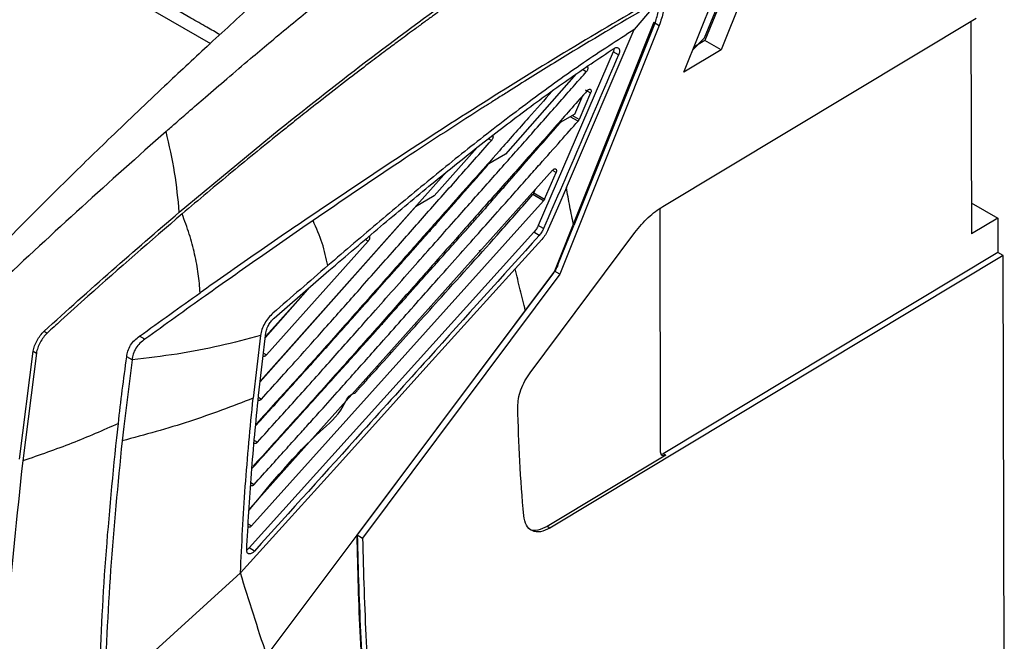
# Model space of a CAD drawing. Extents: x 106 to 315, y 19 to 260.
# Tile 126 of 132: x 271 to 308, y 210 to 233. Entities that reach past the tile are written whole.
import ezdxf

# ---------------------------------------------------------------- set-up
doc = ezdxf.new("R2010")
doc.units = 0
doc.layers.get('0').update_dxf_attribs({"linetype": 'CONTINUOUS'})

msp = doc.modelspace()

# ---------------------------------------------------------------- linework, layer by layer
at = {"color": 7, "linetype": 'CONTINUOUS'}
for p, q in [((298.924, 234.762), (297.773, 231.895)), ((296.368, 231.051), (297.64, 234.219)), ((297.15, 232.349), (298.005, 234.423)), ((298.052, 234.449), (297.166, 232.245)), ((275.319, 233.99), (278.524, 232.14)), ((295.431, 233.758), (294.501, 232.662)), ((295.578, 225.996), (307.389, 233.094)), ((295.242, 232.935), (291.495, 223.555)), ((295.444, 232.818), (291.697, 223.439)), ((295.289, 232.923), (292.218, 225.272)), ((295.242, 232.935), (295.444, 232.818)), ((307.187, 232.973), (307.206, 224.959)), ((291.942, 226.715), (294.501, 232.662)), ((297.15, 232.349), (296.702, 231.881)), ((297.166, 232.245), (296.746, 231.992)), ((297.773, 231.895), (297.166, 232.245)), ((293.709, 231.823), (290.882, 225.278)), ((293.911, 231.706), (293.709, 231.823)), ((297.773, 231.895), (296.368, 231.051)), ((292.315, 230.988), (289.651, 227.971)), ((292.258, 229.474), (292.56, 230.17)), ((292.857, 230.273), (292.423, 229.272)), ((292.655, 230.389), (292.857, 230.273)), ((292.258, 229.474), (291.626, 229.112)), ((277.352, 225.779), (281.114, 228.892)), ((288.578, 228.218), (286.958, 226.392)), ((289.651, 227.971), (288.937, 227.554)), ((291.423, 227.36), (280.021, 214.623)), ((287.427, 227.293), (280.423, 219.435)), ((291.123, 226.27), (291.556, 227.271)), ((286.958, 226.392), (286.253, 225.977)), ((291.082, 226.206), (290.677, 226.439)), ((290.718, 226.504), (290.775, 226.637)), ((290.718, 226.504), (291.123, 226.27)), ((280.076, 213.956), (291.082, 226.206)), ((307.203, 226.125), (308.202, 225.548)), ((280.399, 219.38), (286.26, 225.981)), ((295.496, 216.734), (295.475, 225.821)), ((291.084, 225.161), (290.882, 225.278)), ((291.622, 223.789), (292.218, 225.272)), ((308.202, 225.548), (307.206, 224.959)), ((308.202, 225.548), (308.205, 224.257)), ((290.717, 225.021), (279.98, 213.123)), ((290.575, 219.729), (294.527, 225.011)), ((290.92, 224.905), (290.717, 225.021)), ((280.634, 220.397), (284.467, 224.685)), ((288.652, 224.317), (288.748, 224.372)), ((308.205, 224.257), (295.592, 216.678)), ((308.407, 224.14), (308.205, 224.257)), ((308.407, 224.14), (291.323, 213.874)), ((308.449, 205.977), (308.407, 224.14)), ((280.929, 221.786), (282.993, 223.576)), ((291.495, 223.555), (284.057, 213.615)), ((291.697, 223.439), (284.259, 213.498)), ((291.432, 223.451), (290.395, 222.07)), ((291.697, 223.439), (291.495, 223.556)), ((280.597, 221.057), (282.195, 222.865)), ((282.273, 222.951), (280.619, 221.109)), ((290.395, 222.07), (284.043, 213.608)), ((272.255, 221.294), (272.374, 221.225)), ((280.338, 218.864), (280.617, 221.229)), ((276.056, 220.989), (275.854, 221.105)), ((280.415, 221.137), (280.135, 218.765)), ((271.329, 216.474), (271.843, 220.538)), ((271.964, 220.468), (271.45, 216.404)), ((271.843, 220.538), (271.964, 220.468)), ((275.571, 220.212), (275.257, 217.697)), ((275.571, 220.212), (275.369, 220.329)), ((274.994, 217.276), (275.055, 217.814)), ((275.257, 217.697), (275.196, 217.159)), ((295.695, 216.62), (291.22, 213.932)), ((295.695, 216.62), (295.592, 216.678)), ((291.323, 213.874), (291.22, 213.932)), ((284.043, 213.608), (280.646, 209.082)), ((284.057, 213.615), (284.259, 213.498)), ((280.182, 213.006), (279.98, 213.123)), ((279.656, 212.181), (274.522, 207.52))]:
    msp.add_line(p, q, dxfattribs=at)
at = {"color": 8, "linetype": 'CONTINUOUS'}
for p, q in [((292.693, 231.07), (292.555, 231.15)), ((292.382, 229.208), (292.089, 229.377)), ((292.423, 229.272), (292.165, 229.421)), ((289.117, 228.479), (289.004, 228.545)), ((291.556, 227.271), (291.415, 227.352)), ((284.467, 224.685), (284.362, 224.745)), ((280.526, 220.46), (280.634, 220.397)), ((280.333, 218.804), (280.45, 218.736)), ((280.185, 217.176), (280.297, 217.111)), ((280.051, 215.589), (280.173, 215.518)), ((279.955, 214.026), (280.076, 213.956))]:
    msp.add_line(p, q, dxfattribs=at)
at = {"color": 7, "linetype": 'CONTINUOUS', "flags": 128}
for points in [[(291.942, 226.715), (291.602, 225.924), (291.261, 225.134)], [(291.015, 224.749), (290.515, 224.195), (290.014, 223.642)], [(290.014, 223.642), (286.651, 219.921), (283.288, 216.2)], [(283.288, 216.2), (281.472, 214.19), (279.656, 212.181)]]:
    msp.add_lwpolyline(points, dxfattribs=at)
at = {"color": 7, "linetype": 'CONTINUOUS'}
for points, knots in [([(276.854, 228.819), (276.967, 228.918), (277.244, 229.162), (277.738, 229.594), (278.388, 230.159), (279.172, 230.833), (279.971, 231.512), (280.991, 232.37), (282.17, 233.345), (283.974, 234.803), (286.149, 236.506), (287.879, 237.768), (288.743, 238.4)], [0, 0, 0, 0, 0.028628, 0.070437, 0.125426, 0.193596, 0.269333, 0.327862, 0.452165, 0.567477, 0.783744, 1, 1, 1, 1]), ([(281.114, 228.892), (282.273, 229.807), (284.591, 231.639), (288.082, 234.205), (290.429, 235.784), (291.602, 236.573)], [0, 0, 0, 0, 0.33332, 0.666653, 1, 1, 1, 1]), ([(291.723, 236.503), (290.75, 235.854), (289.668, 235.131), (288.482, 234.299), (288.156, 234.068), (287.83, 233.837), (287.504, 233.604), (287.179, 233.369), (286.853, 233.134), (286.518, 232.89), (286.106, 232.587), (285.64, 232.242), (285.1, 231.839), (284.524, 231.405), (283.8, 230.853), (283.017, 230.247), (282.264, 229.656), (281.685, 229.198), (281.359, 228.936), (281.224, 228.828)], [0, 0, 0, 0, 0.276077, 0.307066, 0.338056, 0.369046, 0.400035, 0.431024, 0.462013, 0.493002, 0.526757, 0.579992, 0.626303, 0.681271, 0.744896, 0.833827, 0.905988, 0.961379, 1, 1, 1, 1]), ([(281.792, 235.119), (281.253, 234.632), (280.128, 233.616), (278.457, 232.084), (276.658, 230.407), (274.888, 228.724), (273.058, 226.942), (271.351, 225.241), (270.214, 224.067), (269.669, 223.504)], [0, 0, 0, 0, 0.134373, 0.280151, 0.412179, 0.57719, 0.715467, 0.863456, 1, 1, 1, 1]), ([(278.881, 232.468), (278.72, 232.561), (278.356, 232.77), (277.187, 233.444), (276.181, 234.025), (275.375, 234.49)], [0, 0, 0, 0, 0.138149, 0.310806, 1, 1, 1, 1]), ([(295.31, 233.828), (294.227, 233.194), (292.08, 231.937), (288.808, 229.908), (285.527, 227.801), (283.312, 226.309), (282.212, 225.568)], [0, 0, 0, 0, 0.252422, 0.500518, 0.751921, 1, 1, 1, 1]), ([(295.431, 233.758), (294.356, 233.128), (292.743, 232.182), (290.846, 231.01), (289.895, 230.413), (289.418, 230.112), (289.18, 229.96), (289.06, 229.884), (289.001, 229.846), (288.971, 229.827), (288.956, 229.818), (288.948, 229.813), (288.945, 229.811), (288.943, 229.81), (288.942, 229.809), (288.941, 229.809), (288.941, 229.809), (288.941, 229.808), (288.941, 229.808), (288.941, 229.808), (288.941, 229.808), (288.941, 229.808), (288.941, 229.808), (288.94, 229.808), (288.934, 229.804), (288.915, 229.791), (288.841, 229.745), (287.768, 229.058), (285.609, 227.654), (283.488, 226.21), (282.393, 225.463)], [0, 0, 0, 0, 0.2509913, 0.3764926, 0.4392427, 0.4706174, 0.4863047, 0.4941483, 0.4980701, 0.500031, 0.5010115, 0.5015017, 0.5017468, 0.5018694, 0.5019306, 0.5019613, 0.5019766, 0.5019843, 0.5019881, 0.50199, 0.501991, 0.5019914, 0.5019917, 0.5019919, 0.5021554, 0.503357, 0.5066184, 0.5188305, 0.7513722, 1, 1, 1, 1]), ([(295.289, 232.923), (295.34, 233.075), (295.442, 233.371), (295.435, 233.631), (295.431, 233.758)], [0, 0, 0, 0, 0.510914, 1, 1, 1, 1]), ([(295.616, 233.786), (295.618, 233.635), (295.62, 233.332), (295.503, 232.99), (295.444, 232.818)], [0, 0, 0, 0, 0.496397, 1, 1, 1, 1]), ([(294.501, 232.662), (293.863, 232.25), (292.581, 231.423), (290.645, 230.03), (288.721, 228.562), (286.808, 227.024), (284.893, 225.43), (283.606, 224.326), (282.951, 223.764)], [0, 0, 0, 0, 0.165291, 0.331762, 0.500917, 0.664218, 0.829008, 1, 1, 1, 1]), ([(293.74, 231.951), (293.739, 231.937), (293.738, 231.907), (293.725, 231.862), (293.713, 231.833), (293.709, 231.823)], [0, 0, 0, 0, 0.340175, 0.77012, 1, 1, 1, 1]), ([(293.738, 231.95), (293.754, 231.959), (293.786, 231.978), (293.836, 231.989), (293.884, 231.981), (293.919, 231.953), (293.938, 231.913), (293.947, 231.863), (293.943, 231.803), (293.928, 231.746), (293.915, 231.717), (293.911, 231.706)], [0, 0, 0, 0, 0.105301, 0.223719, 0.355232, 0.499827, 0.602642, 0.693993, 0.841769, 0.943853, 1, 1, 1, 1]), ([(282.993, 223.576), (283.642, 224.133), (284.896, 225.211), (286.735, 226.744), (288.511, 228.177), (290.263, 229.524), (292.007, 230.798), (293.163, 231.567), (293.738, 231.95)], [0, 0, 0, 0, 0.1822414, 0.3521198, 0.515244, 0.6791242, 0.8402122, 1, 1, 1, 1]), ([(293.911, 231.706), (293.439, 230.616), (292.496, 228.434), (291.555, 226.252), (291.084, 225.161)], [0, 0, 0, 0, 0.499995, 1, 1, 1, 1]), ([(292.723, 231.265), (292.727, 231.263), (292.739, 231.258), (292.75, 231.234), (292.753, 231.197), (292.743, 231.153), (292.723, 231.108), (292.703, 231.083), (292.693, 231.07)], [0, 0, 0, 0, 0.088061, 0.269548, 0.451091, 0.634336, 0.816974, 1, 1, 1, 1]), ([(280.297, 217.111), (280.542, 217.383), (280.982, 217.87), (281.617, 218.574), (282.223, 219.248), (282.838, 219.935), (283.455, 220.628), (284.087, 221.341), (284.781, 222.124), (285.543, 222.986), (286.326, 223.872), (287.075, 224.719), (287.947, 225.705), (288.949, 226.835), (289.899, 227.906), (290.654, 228.758), (291.21, 229.387), (291.751, 229.999), (292.241, 230.555), (292.548, 230.905), (292.693, 231.07)], [0, 0, 0, 0, 0.058681, 0.105334, 0.15221, 0.204172, 0.253359, 0.301356, 0.357221, 0.421493, 0.486416, 0.547253, 0.60322, 0.698026, 0.790123, 0.833274, 0.880957, 0.925009, 0.96469, 1, 1, 1, 1]), ([(292.728, 230.36), (292.348, 229.93), (291.558, 229.034), (290.336, 227.656), (289.139, 226.308), (288.051, 225.081), (287.038, 223.937), (285.969, 222.73), (284.986, 221.619), (284.112, 220.633), (283.417, 219.852), (282.732, 219.085), (282.054, 218.33), (281.431, 217.638), (280.779, 216.917), (280.365, 216.458), (280.127, 216.195)], [0, 0, 0, 0, 0.09089, 0.18917, 0.291451, 0.376207, 0.448774, 0.533306, 0.631475, 0.683704, 0.741768, 0.796884, 0.846351, 0.902355, 0.943939, 1, 1, 1, 1]), ([(291.408, 230.345), (291.111, 230.008), (290.448, 229.258), (289.448, 228.13), (288.415, 226.966), (287.382, 225.8), (286.296, 224.573), (285.279, 223.423), (284.371, 222.396), (283.622, 221.549), (282.908, 220.745), (282.222, 219.976), (281.582, 219.264), (280.926, 218.536), (280.502, 218.066), (280.26, 217.798)], [0, 0, 0, 0, 0.080322, 0.179105, 0.269496, 0.358501, 0.457558, 0.562563, 0.632954, 0.702735, 0.764776, 0.825079, 0.886911, 0.935698, 1, 1, 1, 1]), ([(292.728, 230.36), (292.738, 230.371), (292.758, 230.392), (292.792, 230.409), (292.824, 230.415), (292.85, 230.407), (292.867, 230.386), (292.875, 230.354), (292.873, 230.315), (292.862, 230.287), (292.857, 230.273)], [0, 0, 0, 0, 0.122471, 0.250415, 0.375738, 0.500104, 0.624477, 0.749787, 0.874782, 1, 1, 1, 1]), ([(280.089, 216.118), (280.369, 216.428), (280.971, 217.094), (281.828, 218.044), (282.595, 218.892), (283.161, 219.52), (283.552, 219.953), (283.857, 220.292), (284.132, 220.598), (284.428, 220.928), (284.729, 221.265), (285.058, 221.632), (285.413, 222.029), (285.791, 222.451), (286.228, 222.941), (286.661, 223.426), (287.103, 223.92), (287.523, 224.391), (287.925, 224.841), (288.252, 225.208), (288.477, 225.46), (288.642, 225.645), (288.769, 225.788), (288.861, 225.891), (288.928, 225.967), (289.038, 226.092), (289.201, 226.279), (289.418, 226.528), (290.259, 227.493), (291.03, 228.373), (291.729, 229.171)], [0, 0, 0, 0, 0.07151, 0.15387, 0.219193, 0.267478, 0.298726, 0.319103, 0.345715, 0.369245, 0.395081, 0.423222, 0.453669, 0.486422, 0.52044, 0.566245, 0.597986, 0.634099, 0.674585, 0.701316, 0.718465, 0.732613, 0.743758, 0.751337, 0.756394, 0.761054, 0.780006, 0.798958, 0.81791, 1, 1, 1, 1]), ([(280.173, 215.518), (280.382, 215.749), (280.775, 216.184), (281.33, 216.798), (281.815, 217.336), (282.258, 217.828), (282.776, 218.403), (283.343, 219.036), (283.938, 219.703), (284.493, 220.326), (285.112, 221.023), (285.81, 221.809), (286.5, 222.587), (287.212, 223.389), (287.932, 224.2), (288.704, 225.069), (289.558, 226.029), (290.301, 226.864), (291.061, 227.719), (291.686, 228.422), (292.163, 228.96), (292.382, 229.208)], [0, 0, 0, 0, 0.050726, 0.095814, 0.135264, 0.169075, 0.203973, 0.261724, 0.307989, 0.350101, 0.398234, 0.460541, 0.522021, 0.568464, 0.63606, 0.699435, 0.75859, 0.846177, 0.882314, 0.94581, 1, 1, 1, 1]), ([(292.423, 229.272), (292.417, 229.261), (292.406, 229.238), (292.39, 229.218), (292.382, 229.208)], [0, 0, 0, 0, 0.500006, 1, 1, 1, 1]), ([(276.854, 228.819), (275.794, 227.876), (273.673, 225.99), (271.552, 224.016), (270.491, 223.029)], [0, 0, 0, 0, 0.500008, 1, 1, 1, 1]), ([(277.352, 225.779), (277.305, 226.274), (277.211, 227.263), (276.973, 228.301), (276.854, 228.82)], [0, 0, 0, 0, 0.499999, 1, 1, 1, 1]), ([(281.224, 228.828), (280.596, 228.32), (279.339, 227.304), (278.087, 226.245), (277.46, 225.716)], [0, 0, 0, 0, 0.5, 1, 1, 1, 1]), ([(289.151, 228.674), (289.152, 228.673), (289.159, 228.672), (289.166, 228.661), (289.175, 228.644), (289.178, 228.621), (289.175, 228.587), (289.162, 228.546), (289.139, 228.507), (289.123, 228.488), (289.117, 228.48)], [0, 0, 0, 0, 0.025865, 0.133121, 0.245437, 0.381229, 0.505257, 0.716916, 0.881938, 1, 1, 1, 1]), ([(280.45, 218.736), (280.899, 219.234), (281.7, 220.122), (282.879, 221.442), (284.074, 222.791), (285.323, 224.203), (286.607, 225.651), (287.85, 227.053), (288.691, 228), (289.117, 228.48)], [0, 0, 0, 0, 0.154078, 0.274707, 0.4071, 0.568685, 0.708683, 0.852454, 1, 1, 1, 1]), ([(280.236, 217.737), (280.362, 217.877), (280.666, 218.212), (281.157, 218.756), (281.711, 219.369), (282.234, 219.949), (282.672, 220.435), (283.018, 220.821), (283.431, 221.283), (284.001, 221.923), (284.713, 222.724), (285.302, 223.387), (285.729, 223.869), (286.018, 224.194), (286.322, 224.537), (286.642, 224.898), (286.977, 225.277), (287.339, 225.685), (287.667, 226.057), (287.963, 226.391), (288.243, 226.711), (288.517, 227.026), (288.781, 227.329), (288.926, 227.496), (288.999, 227.579)], [0, 0, 0, 0, 0.04286, 0.102925, 0.1665, 0.230724, 0.280469, 0.315301, 0.348611, 0.421693, 0.51032, 0.592563, 0.623794, 0.656814, 0.691623, 0.728222, 0.76661, 0.806787, 0.852511, 0.87956, 0.908368, 0.949488, 0.974904, 1, 1, 1, 1]), ([(291.423, 227.36), (291.433, 227.371), (291.454, 227.392), (291.488, 227.409), (291.52, 227.415), (291.547, 227.407), (291.565, 227.384), (291.573, 227.352), (291.572, 227.313), (291.561, 227.285), (291.556, 227.271)], [0, 0, 0, 0, 0.122483, 0.250428, 0.375746, 0.500107, 0.624476, 0.749796, 0.874798, 1, 1, 1, 1]), ([(279.987, 214.55), (280.845, 215.596), (281.98, 216.979), (283.456, 218.187), (283.741, 218.925), (283.965, 218.952), (283.965, 218.952), (283.965, 218.952), (283.965, 218.952), (283.965, 218.953), (283.965, 218.953), (283.965, 218.953), (283.965, 218.953), (283.966, 218.953), (283.967, 218.954), (283.968, 218.956), (283.971, 218.959), (283.978, 218.966), (283.99, 218.98), (284.015, 219.008), (284.066, 219.064), (284.168, 219.177), (284.378, 219.41), (284.821, 219.901), (285.794, 220.98), (287.389, 222.758), (289.143, 224.688), (290.278, 225.983), (290.677, 226.439)], [0, 0, 0, 0, 0.249551, 0.330023, 0.370948, 0.370948, 0.370949, 0.370949, 0.37095, 0.370952, 0.370956, 0.370964, 0.370979, 0.37101, 0.371073, 0.371197, 0.371446, 0.371944, 0.372942, 0.374942, 0.378961, 0.387073, 0.403592, 0.437813, 0.510988, 0.676266, 0.885946, 1, 1, 1, 1]), ([(290.718, 226.504), (290.712, 226.492), (290.701, 226.469), (290.685, 226.449), (290.677, 226.439)], [0, 0, 0, 0, 0.5000052, 1, 1, 1, 1]), ([(292.218, 225.272), (292.168, 225.514), (292.068, 225.997), (291.984, 226.476), (291.942, 226.715)], [0, 0, 0, 0, 0.50002, 1, 1, 1, 1]), ([(291.123, 226.27), (291.117, 226.258), (291.106, 226.235), (291.09, 226.216), (291.082, 226.206)], [0, 0, 0, 0, 0.500004, 1, 1, 1, 1]), ([(272.255, 221.294), (273.107, 222.063), (274.804, 223.593), (276.505, 225.052), (277.352, 225.779)], [0, 0, 0, 0, 0.5022195, 1, 1, 1, 1]), ([(277.46, 225.716), (276.273, 224.691), (274.746, 223.373), (273.054, 221.846), (272.545, 221.381), (272.374, 221.225)], [0, 0, 0, 0, 0.698709, 0.899013, 1, 1, 1, 1]), ([(278.139, 222.74), (278.12, 222.977), (278.083, 223.451), (277.94, 224.196), (277.74, 224.954), (277.553, 225.462), (277.46, 225.716)], [0, 0, 0, 0, 0.2499897, 0.4999997, 0.7500111, 1, 1, 1, 1]), ([(294.527, 225.011), (294.691, 225.212), (295.02, 225.615), (295.392, 225.869), (295.578, 225.996)], [0, 0, 0, 0, 0.5, 1, 1, 1, 1]), ([(295.475, 225.821), (295.476, 225.853), (295.477, 225.89), (295.495, 225.929), (295.497, 225.935)], [0, 0, 0, 0, 0.866784, 1, 1, 1, 1]), ([(282.212, 225.568), (281.535, 225.105), (280.181, 224.179), (278.82, 223.22), (278.139, 222.74)], [0, 0, 0, 0, 0.500003, 1, 1, 1, 1]), ([(282.393, 225.463), (281.719, 224.998), (280.372, 224.068), (279.015, 223.107), (278.337, 222.626)], [0, 0, 0, 0, 0.500002, 1, 1, 1, 1]), ([(282.951, 223.764), (282.89, 224.046), (282.77, 224.61), (282.518, 225.179), (282.393, 225.463)], [0, 0, 0, 0, 0.5, 1, 1, 1, 1]), ([(290.882, 225.278), (290.861, 225.234), (290.817, 225.142), (290.752, 225.063), (290.717, 225.021)], [0, 0, 0, 0, 0.467146, 1, 1, 1, 1]), ([(290.92, 224.905), (289.527, 223.359), (287.304, 220.894), (283.727, 216.926), (281.539, 214.506), (280.182, 213.006)], [0, 0, 0, 0, 0.389462, 0.621396, 1, 1, 1, 1]), ([(291.084, 225.161), (291.063, 225.118), (291.019, 225.025), (290.954, 224.947), (290.92, 224.905)], [0, 0, 0, 0, 0.467305, 1, 1, 1, 1]), ([(291.261, 225.134), (291.228, 225.064), (291.161, 224.926), (291.064, 224.808), (291.015, 224.749)], [0, 0, 0, 0, 0.499994, 1, 1, 1, 1]), ([(284.501, 224.88), (284.502, 224.88), (284.507, 224.878), (284.514, 224.869), (284.524, 224.852), (284.528, 224.827), (284.525, 224.798), (284.518, 224.769), (284.505, 224.738), (284.487, 224.709), (284.472, 224.692), (284.467, 224.685)], [0, 0, 0, 0, 0.00702, 0.114122, 0.225263, 0.376492, 0.512259, 0.632516, 0.737265, 0.89961, 1, 1, 1, 1]), ([(291.622, 223.789), (291.597, 223.732), (291.545, 223.612), (291.47, 223.506), (291.432, 223.451)], [0, 0, 0, 0, 0.481003, 1, 1, 1, 1]), ([(282.951, 223.764), (282.606, 223.467), (281.918, 222.872), (281.228, 222.273), (280.883, 221.973)], [0, 0, 0, 0, 0.500025, 1, 1, 1, 1]), ([(290.395, 222.07), (290.33, 222.332), (290.2, 222.857), (290.076, 223.38), (290.014, 223.642)], [0, 0, 0, 0, 0.500002, 1, 1, 1, 1]), ([(275.854, 221.105), (276.235, 221.38), (276.998, 221.93), (277.759, 222.47), (278.139, 222.74)], [0, 0, 0, 0, 0.49997, 1, 1, 1, 1]), ([(278.337, 222.626), (277.957, 222.355), (277.199, 221.814), (276.437, 221.264), (276.056, 220.989)], [0, 0, 0, 0, 0.500004, 1, 1, 1, 1]), ([(280.883, 221.973), (280.825, 221.917), (280.708, 221.804), (280.564, 221.588), (280.458, 221.357), (280.429, 221.211), (280.415, 221.137)], [0, 0, 0, 0, 0.250072, 0.500064, 0.749985, 1, 1, 1, 1]), ([(280.617, 221.229), (280.631, 221.294), (280.656, 221.412), (280.747, 221.58), (280.84, 221.703), (280.902, 221.761), (280.929, 221.786)], [0, 0, 0, 0, 0.326023, 0.601521, 0.826247, 1, 1, 1, 1]), ([(271.843, 220.538), (271.858, 220.606), (271.889, 220.74), (271.989, 220.941), (272.104, 221.135), (272.205, 221.241), (272.255, 221.294)], [0, 0, 0, 0, 0.250394, 0.49914, 0.750848, 1, 1, 1, 1]), ([(272.374, 221.225), (272.325, 221.172), (272.224, 221.066), (272.11, 220.871), (272.01, 220.67), (271.98, 220.536), (271.964, 220.468)], [0, 0, 0, 0, 0.24915, 0.500861, 0.749606, 1, 1, 1, 1]), ([(275.369, 220.329), (275.381, 220.401), (275.405, 220.546), (275.505, 220.77), (275.666, 220.964), (275.791, 221.058), (275.854, 221.105)], [0, 0, 0, 0, 0.250012, 0.499941, 0.749919, 1, 1, 1, 1]), ([(280.415, 221.137), (279.911, 221), (278.905, 220.726), (277.28, 220.415), (276.141, 220.28), (275.571, 220.212)], [0, 0, 0, 0, 0.3333316, 0.6666687, 1, 1, 1, 1]), ([(276.056, 220.989), (275.993, 220.942), (275.866, 220.847), (275.704, 220.655), (275.604, 220.43), (275.582, 220.285), (275.571, 220.212)], [0, 0, 0, 0, 0.2502626, 0.5001353, 0.7499167, 1, 1, 1, 1]), ([(275.055, 217.814), (275.103, 218.232), (275.201, 219.067), (275.313, 219.908), (275.369, 220.329)], [0, 0, 0, 0, 0.500032, 1, 1, 1, 1]), ([(280.634, 220.397), (280.627, 220.39), (280.612, 220.374), (280.587, 220.357), (280.562, 220.346), (280.538, 220.343), (280.522, 220.345), (280.517, 220.351), (280.517, 220.351)], [0, 0, 0, 0, 0.182004, 0.3724, 0.571221, 0.778493, 0.994243, 1, 1, 1, 1]), ([(290.111, 218.435), (290.115, 218.539), (290.124, 218.745), (290.22, 219.086), (290.368, 219.425), (290.506, 219.628), (290.575, 219.729)], [0, 0, 0, 0, 0.2499994, 0.4999998, 0.7500003, 1, 1, 1, 1]), ([(280.135, 218.765), (279.346, 218.462), (277.769, 217.856), (276.054, 217.391), (275.196, 217.159)], [0, 0, 0, 0, 0.5000002, 1, 1, 1, 1]), ([(279.656, 212.181), (279.708, 213.263), (279.812, 215.428), (280.027, 217.653), (280.135, 218.765)], [0, 0, 0, 0, 0.5000121, 1, 1, 1, 1]), ([(279.894, 213.04), (279.946, 213.999), (280.05, 215.917), (280.242, 217.882), (280.338, 218.864)], [0, 0, 0, 0, 0.500066, 1, 1, 1, 1]), ([(280.45, 218.736), (280.442, 218.728), (280.425, 218.71), (280.397, 218.693), (280.371, 218.684), (280.348, 218.683), (280.337, 218.688), (280.332, 218.691)], [0, 0, 0, 0, 0.204866, 0.418574, 0.627047, 0.836208, 1, 1, 1, 1]), ([(290.333, 214.337), (290.279, 215.02), (290.173, 216.365), (290.131, 217.753), (290.111, 218.435)], [0, 0, 0, 0, 0.508432, 1, 1, 1, 1]), ([(275.055, 217.814), (274.477, 217.559), (273.322, 217.05), (272.074, 216.619), (271.45, 216.404)], [0, 0, 0, 0, 0.5, 1, 1, 1, 1]), ([(274.32, 207.636), (274.384, 209.219), (274.511, 212.386), (274.833, 215.646), (274.994, 217.276)], [0, 0, 0, 0, 0.49999, 1, 1, 1, 1]), ([(275.196, 217.159), (275.035, 215.529), (274.713, 212.269), (274.586, 209.103), (274.522, 207.52)], [0, 0, 0, 0, 0.50001, 1, 1, 1, 1]), ([(280.297, 217.111), (280.289, 217.102), (280.272, 217.085), (280.245, 217.068), (280.219, 217.059), (280.196, 217.058), (280.184, 217.063), (280.179, 217.066)], [0, 0, 0, 0, 0.210754, 0.416542, 0.61803, 0.82625, 1, 1, 1, 1]), ([(271.45, 216.404), (271.23, 214.334), (270.79, 210.195), (270.581, 206.162), (270.476, 204.146)], [0, 0, 0, 0, 0.499999, 1, 1, 1, 1]), ([(295.695, 216.62), (295.669, 216.608), (295.617, 216.584), (295.551, 216.598), (295.505, 216.648), (295.499, 216.705), (295.496, 216.734)], [0, 0, 0, 0, 0.249999, 0.499997, 0.75, 1, 1, 1, 1]), ([(295.515, 216.65), (295.515, 216.65), (295.537, 216.646), (295.565, 216.662), (295.592, 216.678)], [0, 0, 0, 0, 0.022151, 1, 1, 1, 1]), ([(280.173, 215.518), (280.165, 215.51), (280.148, 215.493), (280.121, 215.475), (280.095, 215.466), (280.073, 215.465), (280.061, 215.47), (280.055, 215.473)], [0, 0, 0, 0, 0.208785, 0.412694, 0.612397, 0.818718, 1, 1, 1, 1]), ([(291.323, 213.874), (291.201, 213.816), (290.956, 213.7), (290.641, 213.751), (290.407, 213.957), (290.358, 214.21), (290.333, 214.337)], [0, 0, 0, 0, 0.25, 0.5, 0.750001, 1, 1, 1, 1]), ([(280.076, 213.956), (280.068, 213.947), (280.051, 213.93), (280.025, 213.913), (279.999, 213.904), (279.976, 213.902), (279.964, 213.908), (279.958, 213.91)], [0, 0, 0, 0, 0.206986, 0.409185, 0.607267, 0.811859, 1, 1, 1, 1]), ([(291.22, 213.932), (291.1, 213.877), (290.86, 213.767), (290.615, 213.769), (290.535, 213.849), (290.527, 213.857)], [0, 0, 0, 0, 0.474083, 0.948167, 1, 1, 1, 1]), ([(284.043, 213.608), (284.074, 212.315), (284.134, 209.73), (284.417, 205.979), (284.84, 202.329), (285.27, 200.013), (285.485, 198.855)], [0, 0, 0, 0, 0.250004, 0.499995, 0.750004, 1, 1, 1, 1]), ([(284.057, 213.615), (284.093, 212.305), (284.163, 209.718), (284.461, 206.004), (284.887, 202.462), (285.306, 200.232), (285.514, 199.127)], [0, 0, 0, 0, 0.258083, 0.509786, 0.757107, 1, 1, 1, 1]), ([(284.259, 213.498), (284.295, 212.189), (284.365, 209.601), (284.663, 205.888), (285.089, 202.346), (285.508, 200.115), (285.716, 199.01)], [0, 0, 0, 0, 0.258081, 0.509785, 0.757101, 1, 1, 1, 1]), ([(279.98, 213.123), (279.964, 213.106), (279.933, 213.073), (279.899, 213.053), (279.882, 213.043)], [0, 0, 0, 0, 0.501394, 1, 1, 1, 1]), ([(280.182, 213.006), (280.166, 212.989), (280.133, 212.956), (280.081, 212.922), (280.029, 212.901), (279.982, 212.898), (279.942, 212.911), (279.913, 212.941), (279.895, 212.984), (279.894, 213.021), (279.894, 213.04)], [0, 0, 0, 0, 0.124682, 0.248681, 0.372715, 0.497386, 0.624001, 0.750367, 0.874868, 1, 1, 1, 1]), ([(280.646, 209.082), (280.478, 209.597), (280.141, 210.625), (279.818, 211.663), (279.656, 212.181)], [0, 0, 0, 0, 0.5, 1, 1, 1, 1])]:
    msp.add_open_spline(points, degree=3, knots=knots, dxfattribs=at)

doc.saveas('drawing.dxf')
